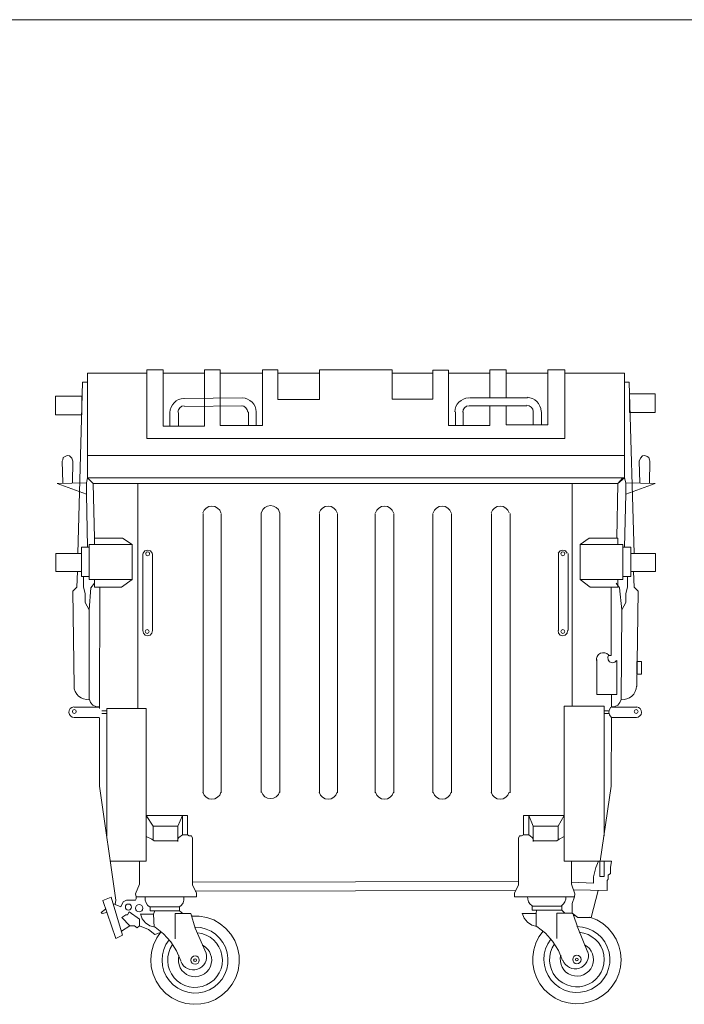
# Model space of a CAD drawing. Header units: millimetres. Extents: x 1527433 to 14789979, y -66543 to 11310.
# Tile 64 of 122: x 1972918 to 1975412, y -50462 to -46764. Entities that reach past the tile are written whole.
import ezdxf

# ---------------------------------------------------------------- set-up
doc = ezdxf.new("R2010")
doc.units = ezdxf.units.MM

msp = doc.modelspace()

# ---------------------------------------------------------------- linework, layer by layer
at = {"color": 7, "lineweight": 0}
for points in [[(1979078.3, -46764.395), (1969278.133, -46764.395)], [(1974963.5, -48091.545), (1975187.867, -48091.545), (1975187.867, -48400.579), (1973172.8, -48400.579), (1973172.8, -48091.545), (1973395.05, -48091.545)], [(1973395.05, -48091.545), (1973395.05, -48337.079), (1974963.5, -48337.079), (1974963.5, -48078.845), (1974900, -48078.845), (1974900, -48286.279), (1974743.367, -48286.279), (1974743.367, -48214.312)], [(1974681.983, -48214.312), (1974681.983, -48288.395), (1974527.467, -48288.395), (1974527.467, -48080.962), (1974468.2, -48080.962), (1974468.2, -48188.912), (1974315.8, -48188.912), (1974315.8, -48078.845), (1974042.75, -48078.845), (1974042.75, -48191.029), (1973886.117, -48191.029), (1973886.117, -48078.845), (1973828.967, -48078.845), (1973828.967, -48288.395), (1973670.217, -48288.395), (1973670.217, -48078.845), (1973610.95, -48078.845), (1973610.95, -48290.512), (1973456.433, -48290.512), (1973456.433, -48078.845), (1973395.05, -48078.845), (1973395.05, -48091.545)], [(1973456.433, -48091.545), (1973610.95, -48091.545)], [(1973670.217, -48091.545), (1973828.967, -48091.545)], [(1973886.117, -48091.545), (1974042.75, -48091.545)], [(1974315.8, -48091.545), (1974468.2, -48091.545)], [(1974527.467, -48091.545), (1974681.983, -48091.545)], [(1974743.367, -48184.679), (1974743.367, -48078.845), (1974681.983, -48078.845), (1974681.983, -48184.679)], [(1974743.367, -48091.545), (1974900, -48091.545)], [(1973172.8, -48125.412), (1973153.75, -48125.412), (1973136.817, -48768.879)], [(1975187.867, -48125.412), (1975204.8, -48125.412), (1975223.85, -48768.879)], [(1973534.401, -48186.814), (1973523.882, -48188.12), (1973514.095, -48191.342), (1973505.239, -48196.281), (1973497.511, -48202.736), (1973491.109, -48210.509), (1973486.232, -48219.399), (1973483.077, -48229.208), (1973481.843, -48239.735)], [(1973535.174, -48214.32), (1973526.016, -48216.363), (1973518.537, -48221.501), (1973513.45, -48229.016), (1973511.471, -48238.187)], [(1973752.767, -48184.679), (1973534.75, -48186.795)], [(1973752.767, -48214.312), (1973536.867, -48216.429)], [(1973773.929, -48238.187), (1973771.95, -48229.016), (1973766.863, -48221.501), (1973759.384, -48216.363), (1973750.226, -48214.32)], [(1973805.673, -48237.619), (1973804.44, -48227.091), (1973801.285, -48217.282), (1973796.408, -48208.392), (1973790.006, -48200.619), (1973782.278, -48194.164), (1973773.421, -48189.226), (1973763.635, -48186.004), (1973753.116, -48184.697)], [(1974603.318, -48184.697), (1974592.799, -48186.004), (1974583.012, -48189.226), (1974574.156, -48194.164), (1974566.427, -48200.619), (1974560.026, -48208.392), (1974555.148, -48217.282), (1974551.994, -48227.091), (1974550.76, -48237.619)], [(1974604.09, -48214.32), (1974594.933, -48216.363), (1974587.454, -48221.501), (1974582.367, -48229.016), (1974580.388, -48238.187)], [(1974605.783, -48184.679), (1974823.8, -48184.679)], [(1974605.783, -48214.312), (1974821.683, -48214.312)], [(1974844.962, -48236.07), (1974842.983, -48226.899), (1974837.896, -48219.384), (1974830.417, -48214.246), (1974821.26, -48212.204)], [(1974874.59, -48235.502), (1974873.356, -48224.974), (1974870.202, -48215.166), (1974865.324, -48206.275), (1974858.923, -48198.503), (1974851.194, -48192.048), (1974842.338, -48187.109), (1974832.551, -48183.887), (1974822.032, -48182.58)], [(1973513.583, -48239.712), (1973513.583, -48290.512), (1973481.833, -48290.512), (1973481.833, -48239.712)], [(1973776.05, -48237.595), (1973776.05, -48288.395), (1973805.683, -48288.395), (1973805.683, -48237.595)], [(1974582.5, -48237.595), (1974582.5, -48288.395), (1974552.867, -48288.395), (1974552.867, -48237.595)], [(1974844.967, -48237.595), (1974844.967, -48286.279), (1974876.717, -48286.279), (1974876.717, -48237.595)], [(1973115.65, -48504.295), (1973117.767, -48421.745), (1973113.533, -48411.162), (1973105.067, -48402.695), (1973096.6, -48400.579), (1973088.133, -48404.812), (1973081.783, -48409.045), (1973079.667, -48417.512), (1973077.55, -48421.745), (1973079.667, -48504.295)], [(1975245.017, -48504.295), (1975242.9, -48421.745), (1975247.133, -48411.162), (1975255.6, -48402.695), (1975264.067, -48400.579), (1975272.533, -48404.812), (1975278.883, -48409.045), (1975281, -48417.512), (1975283.117, -48421.745), (1975281, -48504.295)], [(1973168.567, -48504.295), (1973058.5, -48506.412), (1973168.567, -48546.629)], [(1973172.8, -48485.245), (1973168.567, -48504.295), (1973168.567, -48546.629), (1973172.8, -48745.595)], [(1973172.8, -48485.245), (1973193.967, -48506.412), (1973198.2, -48711.729)], [(1973193.967, -48506.412), (1975162.467, -48506.412), (1975187.867, -48485.245)], [(1973361.183, -48506.412), (1973361.183, -49350.962)], [(1974991.017, -48506.412), (1974991.017, -49342.495)], [(1975181.517, -48485.245), (1975162.467, -48506.412), (1975158.233, -48711.729)], [(1975187.867, -48485.245), (1975192.1, -48504.295), (1975192.1, -48546.629), (1975187.867, -48745.595)], [(1975192.1, -48504.295), (1975302.167, -48506.412), (1975192.1, -48546.629)], [(1973673.265, -48616.983), (1973668.494, -48606.49), (1973660.794, -48598.302), (1973650.894, -48592.978), (1973639.525, -48591.079), (1973628.156, -48592.978), (1973618.256, -48598.302), (1973610.556, -48606.49), (1973605.785, -48616.983)], [(1973606.717, -49668.462), (1973606.717, -48618.595)], [(1973674.45, -48618.595), (1973674.45, -49668.462)], [(1973824.733, -49666.345), (1973824.733, -48616.479)], [(1973893.398, -48614.866), (1973888.627, -48604.373), (1973880.927, -48596.185), (1973871.027, -48590.861), (1973859.658, -48588.962), (1973848.289, -48590.861), (1973838.39, -48596.185), (1973830.69, -48604.373), (1973825.918, -48614.866)], [(1973894.583, -48616.479), (1973894.583, -49666.345)], [(1974109.298, -48616.983), (1974104.527, -48606.49), (1974096.827, -48598.302), (1974086.927, -48592.978), (1974075.558, -48591.079), (1974064.189, -48592.978), (1974054.29, -48598.302), (1974046.59, -48606.49), (1974041.818, -48616.983)], [(1974042.75, -49668.462), (1974042.75, -48618.595)], [(1974110.483, -48618.595), (1974110.483, -49668.462)], [(1974252.3, -49668.462), (1974252.3, -48618.595)], [(1974320.965, -48616.983), (1974316.194, -48606.49), (1974308.494, -48598.302), (1974298.594, -48592.978), (1974287.225, -48591.079), (1974275.856, -48592.978), (1974265.956, -48598.302), (1974258.256, -48606.49), (1974253.485, -48616.983)], [(1974322.15, -48618.595), (1974322.15, -49668.462)], [(1974468.2, -49668.462), (1974468.2, -48618.595)], [(1974536.865, -48616.983), (1974532.094, -48606.49), (1974524.394, -48598.302), (1974514.494, -48592.978), (1974503.125, -48591.079), (1974491.756, -48592.978), (1974481.856, -48598.302), (1974474.156, -48606.49), (1974469.385, -48616.983)], [(1974538.05, -48618.595), (1974538.05, -49668.462)], [(1974754.882, -48616.983), (1974750.11, -48606.49), (1974742.41, -48598.302), (1974732.511, -48592.978), (1974721.142, -48591.079), (1974709.773, -48592.978), (1974699.873, -48598.302), (1974692.173, -48606.49), (1974687.402, -48616.983)], [(1974688.333, -49668.462), (1974688.333, -48618.595)], [(1974758.183, -48618.595), (1974758.183, -49668.462)], [(1973198.2, -48735.012), (1973198.2, -48711.729), (1973304.033, -48711.729), (1973340.017, -48735.012), (1973340.017, -48866.245), (1973299.8, -48895.879), (1973198.2, -48895.879), (1973198.2, -48866.245)], [(1975162.467, -48735.012), (1975162.467, -48711.729), (1975054.517, -48711.729), (1975020.65, -48735.012), (1975020.65, -48866.245), (1975058.75, -48895.879), (1975162.467, -48895.879), (1975162.467, -48866.245)], [(1973380.233, -48768.879), (1973380.233, -49058.862)], [(1973415.166, -48768.112), (1973408.586, -48759.462), (1973398.225, -48756.179), (1973387.864, -48759.462), (1973381.284, -48768.112)], [(1973416.217, -49058.862), (1973416.217, -48768.879)], [(1974973.033, -48768.112), (1974966.453, -48759.462), (1974956.092, -48756.179), (1974945.731, -48759.462), (1974939.151, -48768.112)], [(1974940.217, -49058.862), (1974940.217, -48768.879)], [(1974976.2, -48768.879), (1974976.2, -49058.862)], [(1973134.7, -48836.612), (1973132.583, -48895.879), (1973117.767, -48910.695), (1973122, -49268.412)], [(1975221.733, -48836.612), (1975223.85, -48895.879), (1975238.667, -48910.695), (1975234.433, -49268.412)], [(1973157.983, -48855.662), (1973157.983, -48895.879), (1973164.333, -48919.162), (1973164.333, -48953.029), (1973179.15, -48980.545), (1973179.15, -49319.212)], [(1973198.2, -48881.062), (1973185.5, -48897.995), (1973179.15, -48980.545)], [(1975156.117, -48881.062), (1975168.817, -48897.995), (1975177.283, -48980.545)], [(1975198.45, -48855.662), (1975198.45, -48895.879), (1975192.1, -48919.162), (1975192.1, -48953.029), (1975177.283, -48980.545), (1975175.167, -49319.212)], [(1973219.367, -48895.879), (1973217.25, -49350.962)], [(1975137.067, -48895.879), (1975137.067, -49151.995)], [(1973380.266, -49058.829), (1973382.293, -49068.279), (1973388.916, -49075.316), (1973398.225, -49077.912), (1973407.534, -49075.316), (1973414.157, -49068.279), (1973416.184, -49058.829)], [(1974938.133, -49058.829), (1974940.159, -49068.279), (1974946.783, -49075.316), (1974956.092, -49077.912), (1974965.401, -49075.316), (1974972.024, -49068.279), (1974974.05, -49058.829)], [(1975127.873, -49149.859), (1975121.226, -49144.676), (1975113.48, -49141.886), (1975105.252, -49141.609), (1975097.157, -49143.963), (1975090.212, -49148.739), (1975085.218, -49155.285), (1975082.475, -49163.047), (1975082.28, -49171.474)], [(1975158.233, -49171.045), (1975158.233, -49298.045), (1975084.15, -49298.045), (1975084.15, -49166.812)], [(1975128.98, -49149.49), (1975124.632, -49158.441), (1975125.706, -49168.333), (1975131.874, -49176.142), (1975141.249, -49179.478), (1975150.963, -49177.321), (1975158.045, -49170.331)], [(1975128.6, -49151.995), (1975137.067, -49151.995)], [(1973122.001, -49267.02), (1973123.102, -49277.77), (1973126.449, -49287.916), (1973131.885, -49297.114), (1973139.254, -49305.02), (1973148.155, -49311.148), (1973158.051, -49315.174), (1973168.579, -49316.995), (1973179.375, -49316.506)], [(1975174.942, -49316.506), (1975185.737, -49316.995), (1975196.265, -49315.174), (1975206.162, -49311.148), (1975215.063, -49305.02), (1975222.432, -49297.114), (1975227.867, -49287.916), (1975231.214, -49277.77), (1975232.316, -49267.02)], [(1973179.566, -49317.009), (1973183.982, -49328.956), (1973192.28, -49338.055), (1973203.34, -49343.467), (1973216.046, -49344.356)], [(1975138.27, -49344.356), (1975150.977, -49343.467), (1975162.037, -49338.055), (1975170.334, -49328.956), (1975174.751, -49317.009)], [(1975139.183, -49298.045), (1975139.183, -49346.729)], [(1973120.972, -49344.72), (1973113.611, -49346.965), (1973107.801, -49351.622), (1973104.077, -49358.07), (1973102.973, -49365.687), (1973104.803, -49373.162), (1973109.129, -49379.223), (1973115.359, -49383.301), (1973122.902, -49384.828)], [(1973217.25, -49346.729), (1973122, -49346.729)], [(1973225.717, -49370.012), (1973244.767, -49370.012), (1973244.767, -49359.429), (1973225.717, -49359.429)], [(1973244.767, -49829.329), (1973244.767, -49350.962), (1973392.933, -49350.962), (1973392.933, -49924.579), (1973259.583, -49924.579)], [(1975111.667, -49829.329), (1975111.667, -49342.495), (1974961.383, -49342.495), (1974961.383, -49924.579), (1975096.85, -49924.579)], [(1975130.717, -49370.012), (1975111.667, -49370.012), (1975111.667, -49359.429), (1975130.717, -49359.429)], [(1975136.693, -49345.674), (1975130.669, -49354.462), (1975128.601, -49364.914), (1975130.823, -49375.335), (1975136.975, -49384.034)], [(1975139.183, -49346.729), (1975234.433, -49346.729)], [(1975231.414, -49384.828), (1975238.957, -49383.301), (1975245.188, -49379.223), (1975249.514, -49373.162), (1975251.343, -49365.687), (1975250.24, -49358.07), (1975246.516, -49351.622), (1975240.706, -49346.965), (1975233.344, -49344.72)], [(1973124.117, -49384.829), (1973217.25, -49384.829)], [(1973217.25, -49386.945), (1973217.25, -49643.062), (1973278.633, -50070.629), (1973276.517, -50087.562), (1973297.683, -50096.029), (1973306.15, -50076.979), (1973318.85, -50070.629), (1973340.017, -50070.629), (1973352.717, -50070.629), (1973354.833, -50066.395), (1973354.833, -50057.929), (1973581.317, -50057.929), (1973581.317, -50045.229), (1973566.5, -50013.479), (1973566.5, -49837.795), (1973562.267, -49829.329), (1973553.8, -49829.329), (1973547.45, -49825.095), (1973528.4, -49825.095), (1973515.7, -49835.679), (1973509.35, -49848.379), (1973422.567, -49848.379), (1973414.1, -49842.029), (1973392.933, -49831.445), (1973392.933, -49753.129), (1973547.45, -49753.129), (1973547.45, -49825.095), (1973528.4, -49825.095), (1973528.4, -49753.129), (1973511.467, -49793.345), (1973418.333, -49793.345), (1973392.933, -49753.129)], [(1975139.183, -49384.829), (1975137.067, -49643.062), (1975096.85, -49924.579)], [(1975232.317, -49384.829), (1975139.183, -49384.829)], [(1973605.757, -49665.734), (1973610.511, -49676.266), (1973618.213, -49684.489), (1973628.129, -49689.837), (1973639.525, -49691.745), (1973650.921, -49689.837), (1973660.837, -49684.489), (1973668.539, -49676.266), (1973673.293, -49665.734)], [(1973825.89, -49663.618), (1973830.644, -49674.149), (1973838.346, -49682.372), (1973848.262, -49687.72), (1973859.658, -49689.629), (1973871.055, -49687.72), (1973880.971, -49682.372), (1973888.673, -49674.149), (1973893.426, -49663.618)], [(1974041.79, -49665.734), (1974046.544, -49676.266), (1974054.246, -49684.489), (1974064.162, -49689.837), (1974075.558, -49691.745), (1974086.955, -49689.837), (1974096.871, -49684.489), (1974104.573, -49676.266), (1974109.327, -49665.734)], [(1974253.457, -49665.734), (1974258.211, -49676.266), (1974265.913, -49684.489), (1974275.829, -49689.837), (1974287.225, -49691.745), (1974298.621, -49689.837), (1974308.537, -49684.489), (1974316.239, -49676.266), (1974320.993, -49665.734)], [(1974469.357, -49665.734), (1974474.111, -49676.266), (1974481.813, -49684.489), (1974491.729, -49689.837), (1974503.125, -49691.745), (1974514.521, -49689.837), (1974524.437, -49684.489), (1974532.139, -49676.266), (1974536.893, -49665.734)], [(1974687.373, -49665.734), (1974692.127, -49676.266), (1974699.829, -49684.489), (1974709.745, -49689.837), (1974721.142, -49691.745), (1974732.538, -49689.837), (1974742.454, -49684.489), (1974750.156, -49676.266), (1974754.91, -49665.734)], [(1974999.483, -50057.929), (1974775.117, -50057.929), (1974775.117, -50045.229), (1974789.933, -50013.479), (1974789.933, -49837.795), (1974794.167, -49829.329), (1974800.517, -49829.329), (1974808.983, -49825.095), (1974828.033, -49825.095), (1974840.733, -49835.679), (1974847.083, -49848.379), (1974933.867, -49848.379), (1974942.333, -49842.029), (1974961.383, -49831.445), (1974961.383, -49753.129), (1974808.983, -49753.129), (1974808.983, -49825.095), (1974828.033, -49825.095), (1974828.033, -49753.129), (1974844.967, -49793.345), (1974938.1, -49793.345), (1974961.383, -49753.129)], [(1973418.333, -49793.345), (1973418.333, -49844.145)], [(1973511.467, -49793.345), (1973511.467, -49850.495)], [(1974844.967, -49793.345), (1974844.967, -49850.495)], [(1974938.1, -49793.345), (1974938.1, -49844.145)], [(1973392.933, -49831.445), (1973392.933, -49924.579), (1973257.467, -49924.579)], [(1974961.383, -49831.445), (1974961.383, -49924.579), (1975096.85, -49924.579)], [(1973367.533, -49924.579), (1973367.533, -50011.362), (1973352.717, -50047.345), (1973354.833, -50057.929)], [(1974988.9, -49924.579), (1974988.9, -50011.362), (1975001.6, -50047.345), (1974999.483, -50057.929)], [(1975090.5, -49924.579), (1975079.917, -49947.862), (1975071.45, -49983.845), (1975071.45, -50007.129), (1974988.9, -50002.895)], [(1974997.367, -50032.529), (1975122.25, -50034.645), (1975122.25, -49996.545), (1975126.483, -49992.312), (1975126.483, -49977.495), (1975134.95, -49971.145), (1975134.95, -49947.862), (1975139.183, -49924.579), (1975096.85, -49924.579)], [(1973566.5, -50013.479), (1973566.5, -50002.895), (1974789.933, -50000.779)], [(1973388.959, -50060.965), (1973389.178, -50071.277), (1973392.155, -50080.957), (1973397.64, -50089.471), (1973405.384, -50096.283)], [(1973518.066, -50096.283), (1973525.81, -50089.471), (1973531.295, -50080.957), (1973534.272, -50071.277), (1973534.491, -50060.965)], [(1974779.35, -50034.645), (1973577.083, -50036.762)], [(1974824.059, -50056.731), (1974824.278, -50067.044), (1974827.255, -50076.724), (1974832.74, -50085.237), (1974840.484, -50092.05)], [(1974951.049, -50092.05), (1974958.794, -50085.237), (1974964.279, -50076.724), (1974967.255, -50067.044), (1974967.474, -50056.731)], [(1975088.383, -50034.645), (1975062.983, -50136.245), (1975012.183, -50136.245), (1974991.017, -50119.312), (1974991.017, -50083.329), (1974999.483, -50057.929)], [(1973276.517, -50087.562), (1973268.05, -50083.329)], [(1973407.75, -50096.029), (1973407.75, -50110.845), (1973517.817, -50110.845), (1973517.817, -50096.029), (1973407.75, -50096.029), (1973517.817, -50096.029)], [(1974840.733, -50093.912), (1974840.733, -50108.729), (1974952.917, -50108.729), (1974952.917, -50093.912), (1974840.733, -50093.912), (1974952.917, -50093.912)], [(1973240.533, -50104.495), (1973223.6, -50117.195), (1973227.833, -50121.429), (1973244.767, -50117.195)], [(1973370.817, -50121.804), (1973377.842, -50140.715), (1973390.174, -50156.067), (1973406.668, -50166.824), (1973426.18, -50171.949)], [(1973371.767, -50123.545), (1973420.45, -50123.545), (1973422.567, -50172.229)], [(1973448.845, -50189.124), (1973432.071, -50213.043), (1973419.981, -50238.912), (1973412.581, -50266.103), (1973409.88, -50293.983), (1973411.885, -50321.921), (1973418.605, -50349.288), (1973430.047, -50375.451), (1973446.219, -50399.78), (1973466.381, -50420.921), (1973489.376, -50437.852), (1973514.586, -50450.444), (1973541.394, -50458.563), (1973569.183, -50462.078), (1973597.335, -50460.859), (1973625.235, -50454.773), (1973652.264, -50443.689), (1973676.95, -50428.067), (1973698.065, -50408.842), (1973715.358, -50386.593), (1973728.58, -50361.899), (1973737.48, -50335.34), (1973741.808, -50307.495), (1973741.315, -50278.944), (1973735.75, -50250.265), (1973725.276, -50222.994), (1973710.567, -50198.517), (1973692.144, -50177.195), (1973670.525, -50159.385), (1973646.228, -50145.446), (1973619.774, -50135.738), (1973591.681, -50130.62), (1973562.468, -50130.449)], [(1973424.683, -50110.845), (1973420.45, -50123.545)], [(1973517.817, -50110.845), (1973530.517, -50121.429), (1973500.883, -50121.429), (1973500.883, -50216.679)], [(1973530.517, -50121.429), (1973560.15, -50121.429), (1973577.083, -50176.462), (1973617.3, -50269.595)], [(1973568.127, -50130.083), (1973562.468, -50130.449)], [(1974803.801, -50119.688), (1974810.826, -50138.599), (1974823.157, -50153.951), (1974839.651, -50164.707), (1974859.163, -50169.831)], [(1974804.75, -50121.429), (1974855.55, -50121.429), (1974855.55, -50170.112)], [(1974881.828, -50187.008), (1974866.129, -50209.1), (1974854.429, -50232.961), (1974846.759, -50258.083), (1974843.15, -50283.959), (1974843.631, -50310.081), (1974848.234, -50335.941), (1974856.989, -50361.033), (1974869.926, -50384.847), (1974886.548, -50406.254), (1974906.017, -50424.342), (1974927.857, -50438.936), (1974951.59, -50449.859), (1974976.739, -50456.937), (1975002.828, -50459.993), (1975029.378, -50458.852), (1975055.914, -50453.337), (1975081.206, -50443.601), (1975104.143, -50430.18), (1975124.419, -50413.481), (1975141.726, -50393.909), (1975155.761, -50371.873), (1975166.216, -50347.776), (1975172.785, -50322.026), (1975175.163, -50295.028), (1975173.14, -50268.002), (1975166.909, -50242.167), (1975156.772, -50217.936), (1975143.028, -50195.716), (1975125.979, -50175.92), (1975105.925, -50158.956), (1975083.166, -50145.234), (1975058.003, -50135.166)], [(1974857.667, -50108.729), (1974855.55, -50121.429)], [(1974963.5, -50119.312), (1974933.867, -50119.312), (1974933.867, -50214.562)], [(1974952.917, -50108.729), (1974963.5, -50119.312), (1974991.017, -50119.312)], [(1974995.25, -50123.545), (1975012.183, -50174.345), (1975050.283, -50267.479)], [(1975001.11, -50127.966), (1974995.451, -50128.333)], [(1973299.8, -50187.045), (1973331.55, -50167.995)], [(1973367.533, -50167.995), (1973401.4, -50180.695), (1973424.683, -50199.745), (1973450.083, -50191.279)], [(1973522.4, -50299.428), (1973506.485, -50261.852), (1973484.755, -50227.634), (1973457.714, -50197.438), (1973425.864, -50171.928)], [(1973478.649, -50219.564), (1973466.975, -50237.375), (1973458.678, -50256.487), (1973453.755, -50276.46), (1973452.202, -50296.853), (1973454.018, -50317.225), (1973459.199, -50337.133), (1973467.742, -50356.137), (1973479.645, -50373.795), (1973494.384, -50389.165), (1973511.149, -50401.538), (1973529.51, -50410.815), (1973549.035, -50416.901), (1973569.295, -50419.7), (1973589.858, -50419.116), (1973610.294, -50415.052), (1973630.171, -50407.412), (1973648.456, -50396.496), (1973664.273, -50382.933), (1973677.431, -50367.121), (1973687.742, -50349.458), (1973695.013, -50330.342), (1973699.055, -50310.172), (1973699.678, -50289.346), (1973696.691, -50268.261), (1973690.153, -50247.994), (1973680.483, -50229.538), (1973668.024, -50213.168), (1973653.124, -50199.159), (1973636.125, -50187.786), (1973617.375, -50179.323), (1973597.219, -50174.046), (1973576.001, -50172.229)], [(1974955.384, -50297.311), (1974939.468, -50259.735), (1974917.739, -50225.518), (1974890.698, -50195.322), (1974858.848, -50169.811)], [(1974911.633, -50217.447), (1974899.959, -50235.258), (1974891.662, -50254.37), (1974886.738, -50274.344), (1974885.186, -50294.737), (1974887.002, -50315.108), (1974892.183, -50335.016), (1974900.726, -50354.02), (1974912.629, -50371.678), (1974927.368, -50387.049), (1974944.133, -50399.421), (1974962.493, -50408.698), (1974982.019, -50414.785), (1975002.278, -50417.584), (1975022.841, -50417), (1975043.277, -50412.936), (1975063.155, -50405.296), (1975081.439, -50394.38), (1975097.256, -50380.817), (1975110.415, -50365.004), (1975120.725, -50347.341), (1975127.996, -50328.226), (1975132.039, -50308.055), (1975132.661, -50287.229), (1975129.674, -50266.144), (1975123.137, -50245.877), (1975113.466, -50227.421), (1975101.008, -50211.052), (1975086.107, -50197.043), (1975069.109, -50185.67), (1975050.359, -50177.207), (1975030.202, -50171.929), (1975008.985, -50170.112)], [(1973491.833, -50237.313), (1973483.22, -50252.151), (1973477.299, -50267.881), (1973474.054, -50284.164), (1973473.47, -50300.666), (1973475.533, -50317.048), (1973480.226, -50332.975), (1973487.536, -50348.109), (1973497.446, -50362.114), (1973509.54, -50374.283), (1973523.194, -50384.084), (1973538.077, -50391.444), (1973553.861, -50396.291), (1973570.218, -50398.551), (1973586.817, -50398.152), (1973603.33, -50395.021), (1973619.427, -50389.086), (1973634.318, -50380.564), (1973647.327, -50369.922), (1973658.298, -50357.459), (1973667.075, -50343.474), (1973673.503, -50328.265), (1973677.426, -50312.131), (1973678.688, -50295.371), (1973677.134, -50278.285), (1973672.769, -50261.692), (1973665.868, -50246.367), (1973656.68, -50232.538), (1973645.452, -50220.432), (1973632.432, -50210.277), (1973617.869, -50202.301), (1973602.012, -50196.732), (1973585.107, -50193.798)], [(1974924.817, -50235.196), (1974916.204, -50250.035), (1974910.282, -50265.764), (1974907.037, -50282.048), (1974906.454, -50298.549), (1974908.516, -50314.931), (1974913.21, -50330.858), (1974920.519, -50345.992), (1974930.429, -50359.998), (1974942.524, -50372.167), (1974956.177, -50381.968), (1974971.06, -50389.328), (1974986.845, -50394.174), (1975003.201, -50396.434), (1975019.8, -50396.035), (1975036.313, -50392.905), (1975052.41, -50386.969), (1975067.302, -50378.447), (1975080.31, -50367.806), (1975091.281, -50355.343), (1975100.058, -50341.357), (1975106.486, -50326.148), (1975110.409, -50310.014), (1975111.671, -50293.255), (1975110.117, -50276.168), (1975105.752, -50259.576), (1975098.852, -50244.251), (1975089.663, -50230.421), (1975078.435, -50218.315), (1975065.415, -50208.16), (1975050.853, -50200.184), (1975034.995, -50194.615), (1975018.091, -50191.681)], [(1973515.853, -50279.371), (1973513.756, -50291.28), (1973513.963, -50303.042), (1973516.328, -50314.38), (1973520.707, -50325.017), (1973526.954, -50334.675), (1973534.924, -50343.078), (1973544.473, -50349.948), (1973555.456, -50355.01), (1973567.203, -50357.879), (1973578.954, -50358.439), (1973590.422, -50356.818), (1973601.321, -50353.142), (1973611.365, -50347.538), (1973620.27, -50340.132), (1973627.749, -50331.051), (1973633.515, -50320.422), (1973637.144, -50308.886), (1973638.469, -50297.197), (1973637.599, -50285.648), (1973634.641, -50274.533), (1973629.703, -50264.144), (1973622.894, -50254.776), (1973614.319, -50246.721), (1973604.089, -50240.274)], [(1974948.837, -50277.254), (1974946.74, -50289.164), (1974946.946, -50300.926), (1974949.312, -50312.264), (1974953.69, -50322.9), (1974959.937, -50332.558), (1974967.908, -50340.961), (1974977.457, -50347.832), (1974988.439, -50352.893), (1975000.187, -50355.762), (1975011.937, -50356.322), (1975023.405, -50354.701), (1975034.304, -50351.025), (1975044.349, -50345.421), (1975053.253, -50338.015), (1975060.732, -50328.934), (1975066.499, -50318.305), (1975070.127, -50306.77), (1975071.452, -50295.081), (1975070.582, -50283.532), (1975067.624, -50272.416), (1975062.687, -50262.027), (1975055.877, -50252.659), (1975047.303, -50244.604), (1975037.072, -50238.157)], [(1973523.082, -50300.769), (1973527.403, -50309.586), (1973533.187, -50317.176), (1973540.195, -50323.424), (1973548.192, -50328.217), (1973556.94, -50331.442), (1973566.202, -50332.985), (1973575.741, -50332.733), (1973585.319, -50330.571), (1973594.293, -50326.586), (1973602.095, -50321.093), (1973608.603, -50314.325), (1973613.695, -50306.515), (1973617.248, -50297.895), (1973619.14, -50288.698), (1973619.248, -50279.157), (1973617.45, -50269.504)], [(1974956.065, -50296.536), (1974960.386, -50305.353), (1974966.17, -50312.942), (1974973.179, -50319.19), (1974981.176, -50323.984), (1974989.924, -50327.209), (1974999.185, -50328.752), (1975008.724, -50328.499), (1975018.302, -50326.338), (1975027.276, -50322.353), (1975035.078, -50316.86), (1975041.587, -50310.092), (1975046.679, -50302.282), (1975050.232, -50293.662), (1975052.123, -50284.465), (1975052.231, -50274.924), (1975050.433, -50265.271)]]:
    msp.add_lwpolyline(points, dxfattribs=at)
for points in [[(1973052.15, -48178.329), (1973151.633, -48178.329), (1973151.633, -48248.179), (1973052.15, -48248.179)], [(1975206.917, -48169.862), (1975302.167, -48169.862), (1975302.167, -48239.712), (1975206.917, -48239.712)], [(1973172.8, -48400.579), (1975187.867, -48400.579), (1975187.867, -48485.245), (1973172.8, -48485.245)], [(1973179.15, -48735.012), (1973340.017, -48735.012), (1973340.017, -48866.245), (1973179.15, -48866.245)], [(1975181.517, -48735.012), (1975020.65, -48735.012), (1975020.65, -48866.245), (1975181.517, -48866.245)], [(1973054.267, -48768.879), (1973149.517, -48768.879), (1973149.517, -48836.612), (1973054.267, -48836.612)], [(1973149.517, -48745.595), (1973179.15, -48745.595), (1973179.15, -48855.662), (1973149.517, -48855.662)], [(1973405.633, -48769.937), (1973403.464, -48764.698), (1973398.225, -48762.529), (1973392.986, -48764.698), (1973390.817, -48769.937), (1973392.986, -48775.175), (1973398.225, -48777.345), (1973403.464, -48775.175)], [(1974963.5, -48769.937), (1974961.33, -48764.698), (1974956.092, -48762.529), (1974950.853, -48764.698), (1974948.683, -48769.937), (1974950.853, -48775.175), (1974956.092, -48777.345), (1974961.33, -48775.175)], [(1975211.15, -48745.595), (1975181.517, -48745.595), (1975181.517, -48855.662), (1975211.15, -48855.662)], [(1975304.283, -48768.879), (1975211.15, -48768.879), (1975211.15, -48836.612), (1975304.283, -48836.612)], [(1973403.517, -49062.037), (1973401.347, -49056.798), (1973396.108, -49054.629), (1973390.87, -49056.798), (1973388.7, -49062.037), (1973390.87, -49067.275), (1973396.108, -49069.445), (1973401.347, -49067.275)], [(1974963.5, -49062.037), (1974961.33, -49056.798), (1974956.092, -49054.629), (1974950.853, -49056.798), (1974948.683, -49062.037), (1974950.853, -49067.275), (1974956.092, -49069.445), (1974961.33, -49067.275)], [(1975234.433, -49175.279), (1975251.367, -49175.279), (1975251.367, -49221.845), (1975234.433, -49221.845)], [(1973130.467, -49362.604), (1973128.297, -49357.365), (1973123.058, -49355.195), (1973117.82, -49357.365), (1973115.65, -49362.604), (1973117.82, -49367.842), (1973123.058, -49370.012), (1973128.297, -49367.842)], [(1975238.667, -49362.604), (1975236.497, -49357.365), (1975231.258, -49355.195), (1975226.02, -49357.365), (1975223.85, -49362.604), (1975226.02, -49367.842), (1975231.258, -49370.012), (1975236.497, -49367.842)], [(1975094.733, -49924.579), (1975111.667, -49924.579), (1975111.667, -49981.729), (1975094.733, -49981.729)], [(1973229.95, -50072.745), (1973261.7, -50060.045), (1973304.033, -50201.862), (1973278.633, -50214.562)], [(1973301.917, -50136.245), (1973316.733, -50125.662), (1973323.083, -50125.662), (1973329.433, -50115.079), (1973367.533, -50142.595), (1973367.533, -50167.995), (1973359.067, -50174.345), (1973348.483, -50167.995), (1973331.55, -50167.995)], [(1973581.317, -50296.054), (1973579.767, -50292.312), (1973576.025, -50290.762), (1973572.283, -50292.312), (1973570.733, -50296.054), (1973572.283, -50299.795), (1973576.025, -50301.345), (1973579.767, -50299.795)], [(1975014.3, -50293.937), (1975012.75, -50290.195), (1975009.008, -50288.645), (1975005.267, -50290.195), (1975003.717, -50293.937), (1975005.267, -50297.679), (1975009.008, -50299.229), (1975012.75, -50297.679)]]:
    msp.add_lwpolyline(points, close=True, dxfattribs=at)
for centre, radius in [((1973326.258, -50097.087), 11.642), ((1973366.475, -50101.32), 13.758), ((1973576.025, -50296.054), 15.875), ((1975009.008, -50293.937), 15.875)]:
    msp.add_circle(centre, radius, dxfattribs=at)

doc.saveas('drawing.dxf')
